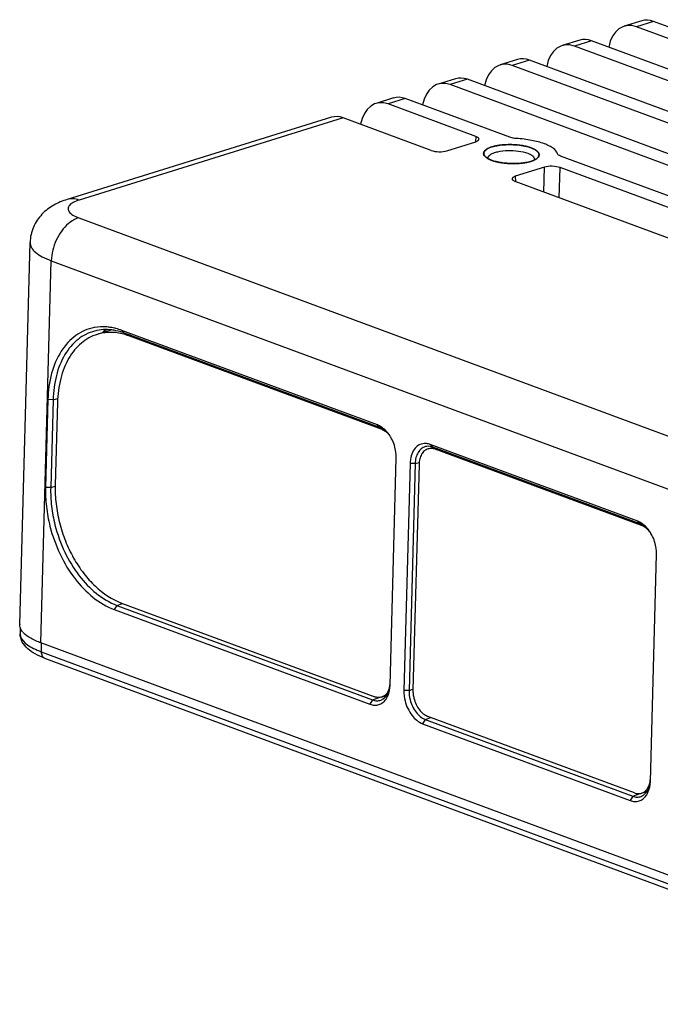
# Model space of a CAD drawing. Header units: millimetres. Extents: x 981 to 1872, y 361 to 991.
# Tile 40 of 62: x 1589 to 1624, y 789 to 842. Entities that reach past the tile are written whole.
import ezdxf

# ---------------------------------------------------------------- set-up
doc = ezdxf.new("R2010")
doc.units = ezdxf.units.MM
doc.header["$LTSCALE"] = 46.2
doc.layers.get('0').update_dxf_attribs({"linetype": 'CONTINUOUS'})

msp = doc.modelspace()

# ---------------------------------------------------------------- linework, layer by layer
at = {"linetype": 'Continuous'}
for p, q in [((1622.572, 842.197), (1621.629, 841.904)), ((1623.209, 842.165), (1622.283, 841.876)), ((1676.48, 822.433), (1623.209, 842.165)), ((1675.554, 822.145), (1622.283, 841.876)), ((1619.222, 841.155), (1618.279, 840.862)), ((1619.859, 841.123), (1618.933, 840.835)), ((1673.13, 821.391), (1619.859, 841.123)), ((1672.204, 821.103), (1618.933, 840.835)), ((1615.872, 840.113), (1614.929, 839.82)), ((1616.509, 840.081), (1615.583, 839.793)), ((1669.78, 820.349), (1616.509, 840.081)), ((1668.854, 820.061), (1615.583, 839.793)), ((1612.522, 839.071), (1611.579, 838.778)), ((1613.159, 839.039), (1612.232, 838.751)), ((1666.43, 819.308), (1613.159, 839.039)), ((1665.504, 819.019), (1612.232, 838.751)), ((1609.172, 838.03), (1608.229, 837.736)), ((1609.809, 837.997), (1608.882, 837.709)), ((1615.443, 835.91), (1609.809, 837.997)), ((1613.622, 835.953), (1608.882, 837.709)), ((1605.822, 836.988), (1591.559, 832.552)), ((1606.459, 836.955), (1592.204, 832.522)), ((1611.199, 835.2), (1606.459, 836.955)), ((1613.622, 835.953), (1613.592, 835.667)), ((1612.046, 835.177), (1613.615, 835.665)), ((1654.696, 821.371), (1618.194, 834.891)), ((1617.314, 834.295), (1615.745, 833.807)), ((1617.278, 832.948), (1617.314, 834.295)), ((1618.117, 832.637), (1618.161, 834.272)), ((1652.875, 821.414), (1618.161, 834.272)), ((1615.745, 833.807), (1615.76, 833.519)), ((1650.451, 820.661), (1615.738, 833.518)), ((1592.18, 831.559), (1642.647, 812.866)), ((1588.996, 809.6), (1589.556, 830.231)), ((1590.144, 808.604), (1590.703, 829.236)), ((1590.703, 829.236), (1641.171, 810.543)), ((1593.96, 825.51), (1593.176, 825.266)), ((1594.645, 825.338), (1594.512, 825.482)), ((1608.307, 820.375), (1594.512, 825.482)), ((1608.44, 820.23), (1594.645, 825.338)), ((1594.976, 825.215), (1594.885, 825.187)), ((1608.551, 820.127), (1594.885, 825.187)), ((1590.518, 821.742), (1590.389, 817)), ((1590.797, 821.733), (1590.518, 821.742)), ((1590.797, 821.733), (1590.668, 816.991)), ((1590.797, 821.733), (1591.051, 821.799)), ((1591.035, 821.581), (1590.914, 817.115)), ((1608.44, 820.23), (1608.307, 820.375)), ((1608.551, 820.127), (1608.594, 820.141)), ((1611.286, 819.177), (1611.152, 819.322)), ((1622.353, 815.175), (1611.152, 819.322)), ((1611.036, 819.082), (1611.312, 819.167)), ((1622.487, 815.03), (1611.286, 819.177)), ((1611.423, 819.064), (1611.514, 819.092)), ((1622.562, 814.94), (1611.423, 819.064)), ((1608.987, 806.317), (1609.32, 818.576)), ((1609.32, 818.576), (1609.32, 818.662)), ((1610.063, 818.301), (1609.73, 806.042)), ((1610.342, 818.293), (1610.009, 806.034)), ((1610.342, 818.293), (1610.063, 818.301)), ((1610.552, 818.247), (1610.222, 806.073)), ((1610.342, 818.293), (1610.561, 818.35)), ((1590.668, 816.991), (1590.389, 817)), ((1590.668, 816.991), (1590.914, 817.071)), ((1622.487, 815.03), (1622.353, 815.175)), ((1622.614, 814.956), (1622.562, 814.94)), ((1623.366, 813.376), (1623.366, 813.462)), ((1623.034, 801.117), (1623.366, 813.376)), ((1594.247, 810.635), (1594.103, 810.404)), ((1594.103, 810.404), (1607.898, 805.297)), ((1594.247, 810.635), (1594.553, 810.735)), ((1594.247, 810.635), (1608.042, 805.528)), ((1594.494, 810.757), (1608.159, 805.698)), ((1589.02, 809.441), (1589.02, 809.104)), ((1640.611, 789.912), (1590.144, 808.604)), ((1590.161, 808.61), (1590.157, 808.13)), ((1590.157, 808.13), (1640.624, 789.438)), ((1590.34, 807.785), (1640.807, 789.092)), ((1610.009, 806.034), (1609.73, 806.042)), ((1610.009, 806.034), (1610.213, 806.1)), ((1608.042, 805.528), (1607.898, 805.297)), ((1608.042, 805.528), (1608.406, 805.661)), ((1608.531, 805.681), (1608.793, 805.762)), ((1610.887, 804.475), (1610.743, 804.244)), ((1610.887, 804.475), (1611.192, 804.575)), ((1610.887, 804.475), (1622.089, 800.327)), ((1622.172, 800.51), (1611.033, 804.634)), ((1610.743, 804.244), (1621.945, 800.096)), ((1622.089, 800.327), (1621.945, 800.096)), ((1622.089, 800.327), (1622.477, 800.469)), ((1622.559, 800.492), (1622.851, 800.583))]:
    msp.add_line(p, q, dxfattribs=at)
for centre, radius, start, end in [((1616.202, 835.909), 1.352, 290.5608, 292.9062), ((1593.634, 823.166), 2.356, 101.7505, 104.5704), ((1593.647, 822.868), 2.656, 83.3793, 86.3616), ((1593.452, 822.748), 2.93, 79.6785, 80.4301), ((1593.635, 822.765), 2.76, 80.3809, 83.3778), ((1593.438, 822.672), 3.007, 76.8653, 79.6693), ((1593.417, 822.583), 3.099, 75.661, 76.8729), ((1593.368, 822.401), 3.286, 69.6367, 75.6117), ((1593.769, 822.176), 3.211, 69.6678, 74.5661), ((1607.384, 818.764), 1.895, 32.5024, 36.1776), ((1607.322, 818.723), 1.969, 31.9238, 32.5225), ((1607.291, 818.704), 2.005, 30.3462, 31.9209), ((1607.323, 818.626), 1.998, 1.0301, 3.2796), ((1621.43, 813.563), 1.895, 32.5026, 36.1796), ((1621.368, 813.523), 1.969, 31.9237, 32.5227), ((1621.337, 813.504), 2.005, 30.3464, 31.9208), ((1621.369, 813.426), 1.998, 1.0299, 3.2794), ((1589.461, 809.587), 0.465, 178.4468, 180.4618), ((1589.966, 809.883), 1.059, 220.2346, 224.3115)]:
    msp.add_arc(centre, radius, start, end, dxfattribs=at)
for centre, major_axis, ratio, start_param, end_param in [((1623.233, 840.308), (-0.708, 1.873), 0.646258, -0.512252, -0.038673), ((1622.157, 839.973), (-0.469, 1.947), 0.681741, -0.429177, 0.987503), ((1619.883, 839.266), (-0.708, 1.873), 0.646258, -0.512252, -0.038673), ((1618.807, 838.931), (-0.469, 1.947), 0.681741, -0.429177, 0.987503), ((1615.457, 837.89), (-0.469, 1.947), 0.681741, -0.429177, 0.987503), ((1616.533, 838.224), (-0.708, 1.873), 0.646258, -0.512252, -0.038673), ((1612.107, 836.848), (-0.469, 1.947), 0.681741, -0.429177, 0.987503), ((1613.183, 837.182), (-0.708, 1.873), 0.646258, -0.512252, -0.038673), ((1608.757, 835.806), (-0.469, 1.947), 0.681741, -0.429177, 0.987503), ((1609.833, 836.14), (-0.708, 1.873), 0.646258, -0.512252, -0.038673), ((1606.483, 835.099), (-0.708, 1.873), 0.646258, -0.512252, -0.038673), ((1613.193, 835.821), (0.601, -0.016), 0.339503, 5.500022, 7.068079), ((1611.626, 835.333), (0.6, -0.016), 0.341368, -2.353954, -0.785897), ((1617.734, 834.138), (0.6, -0.016), 0.341368, 0.787639, 2.355696), ((1616.167, 833.651), (0.601, -0.016), 0.339503, 2.358429, 3.926486), ((1595.759, 820.678), (-1.577, 5.063), 0.665077, 0.147741, 0.229656)]:
    msp.add_ellipse(centre, major_axis=major_axis, ratio=ratio, start_param=start_param, end_param=end_param, dxfattribs=at)
for points, knots in [([(1615.806, 835.842), (1615.772, 835.844), (1615.65, 835.855), (1615.527, 835.879), (1615.443, 835.91)], [0, 0, 0, 0, 0.2734, 1, 1, 1, 1]), ([(1618.024, 835.02), (1617.993, 835.136), (1617.837, 835.296), (1617.579, 835.449), (1617.189, 835.615), (1616.592, 835.765), (1616.08, 835.825), (1615.806, 835.842)], [0, 0, 0, 0, 0.147495, 0.249453, 0.370807, 0.663307, 1, 1, 1, 1]), ([(1614.041, 835.078), (1614.054, 835.133), (1614.146, 835.247), (1614.363, 835.358), (1614.666, 835.447), (1615.035, 835.502), (1615.444, 835.521), (1615.86, 835.5), (1616.25, 835.441), (1616.494, 835.375), (1616.605, 835.334)], [0, 0, 0, 0, 0.062144, 0.151048, 0.268671, 0.409284, 0.563655, 0.720885, 0.869752, 1, 1, 1, 1]), ([(1616.605, 835.334), (1616.588, 835.34), (1616.554, 835.35), (1616.503, 835.366), (1616.46, 835.379), (1616.43, 835.388), (1616.413, 835.393), (1616.401, 835.397), (1616.39, 835.4), (1616.381, 835.403), (1616.376, 835.404), (1616.372, 835.406), (1616.367, 835.407), (1616.358, 835.409), (1616.341, 835.412), (1616.317, 835.417), (1616.278, 835.425), (1616.239, 835.433), (1616.2, 835.441), (1616.171, 835.447), (1616.146, 835.452), (1616.127, 835.456), (1616.116, 835.458), (1616.109, 835.46), (1616.104, 835.461), (1616.097, 835.462), (1616.089, 835.463), (1616.073, 835.465), (1616.038, 835.469), (1615.984, 835.476), (1615.93, 835.482), (1615.887, 835.488), (1615.86, 835.491), (1615.838, 835.494), (1615.822, 835.496), (1615.809, 835.498), (1615.798, 835.498), (1615.781, 835.499), (1615.756, 835.5), (1615.712, 835.503), (1615.657, 835.505), (1615.602, 835.508), (1615.558, 835.511), (1615.533, 835.512), (1615.517, 835.513), (1615.506, 835.513), (1615.492, 835.513), (1615.475, 835.513), (1615.453, 835.512), (1615.425, 835.512), (1615.38, 835.511), (1615.336, 835.51), (1615.291, 835.509), (1615.258, 835.509), (1615.232, 835.508), (1615.216, 835.508), (1615.207, 835.508), (1615.199, 835.508), (1615.189, 835.507), (1615.175, 835.506), (1615.155, 835.504), (1615.128, 835.501), (1615.097, 835.498), (1615.055, 835.494), (1615.013, 835.491), (1614.971, 835.487), (1614.945, 835.484), (1614.927, 835.483), (1614.918, 835.482), (1614.913, 835.481), (1614.908, 835.481), (1614.902, 835.479), (1614.892, 835.478), (1614.875, 835.475), (1614.851, 835.471), (1614.812, 835.464), (1614.773, 835.457), (1614.735, 835.45), (1614.71, 835.446), (1614.691, 835.442), (1614.676, 835.44), (1614.664, 835.438), (1614.656, 835.436), (1614.651, 835.435), (1614.647, 835.435), (1614.644, 835.434), (1614.64, 835.433), (1614.633, 835.431), (1614.623, 835.428), (1614.61, 835.424), (1614.594, 835.42), (1614.574, 835.414), (1614.541, 835.404), (1614.508, 835.395), (1614.479, 835.387), (1614.463, 835.382), (1614.451, 835.379), (1614.44, 835.376), (1614.432, 835.374), (1614.427, 835.372), (1614.423, 835.371), (1614.42, 835.37), (1614.414, 835.367), (1614.405, 835.363), (1614.395, 835.359), (1614.382, 835.353), (1614.359, 835.343), (1614.332, 835.331), (1614.306, 835.319), (1614.289, 835.312), (1614.276, 835.306), (1614.266, 835.302), (1614.258, 835.298), (1614.251, 835.295), (1614.247, 835.293), (1614.244, 835.292), (1614.24, 835.29), (1614.238, 835.288), (1614.234, 835.286), (1614.23, 835.283), (1614.224, 835.278), (1614.215, 835.272), (1614.203, 835.263), (1614.185, 835.25), (1614.167, 835.237), (1614.151, 835.225), (1614.141, 835.219), (1614.135, 835.214), (1614.128, 835.209), (1614.122, 835.205), (1614.118, 835.202), (1614.116, 835.2), (1614.115, 835.199), (1614.114, 835.198), (1614.113, 835.197), (1614.112, 835.195), (1614.11, 835.192), (1614.107, 835.188), (1614.102, 835.18), (1614.096, 835.171), (1614.088, 835.16), (1614.081, 835.149), (1614.073, 835.138), (1614.066, 835.127), (1614.06, 835.118), (1614.055, 835.111), (1614.053, 835.108), (1614.051, 835.105), (1614.049, 835.103), (1614.048, 835.101), (1614.047, 835.1), (1614.047, 835.099), (1614.047, 835.098), (1614.047, 835.096), (1614.046, 835.093), (1614.046, 835.088), (1614.046, 835.083), (1614.046, 835.077), (1614.045, 835.069), (1614.044, 835.056), (1614.044, 835.041), (1614.043, 835.026), (1614.042, 835.017), (1614.042, 835.009), (1614.042, 835.005), (1614.041, 835.001), (1614.041, 834.998), (1614.041, 834.996), (1614.042, 834.994), (1614.043, 834.992), (1614.044, 834.989), (1614.046, 834.986), (1614.049, 834.981), (1614.052, 834.975), (1614.056, 834.968), (1614.061, 834.958), (1614.068, 834.947), (1614.074, 834.935), (1614.08, 834.924), (1614.085, 834.914), (1614.089, 834.907), (1614.093, 834.901), (1614.095, 834.897), (1614.096, 834.894), (1614.097, 834.892), (1614.098, 834.891), (1614.099, 834.89), (1614.1, 834.889), (1614.103, 834.887), (1614.107, 834.883), (1614.112, 834.879), (1614.119, 834.873), (1614.127, 834.866), (1614.138, 834.857), (1614.151, 834.846), (1614.168, 834.832), (1614.189, 834.814), (1614.206, 834.799), (1614.214, 834.792)], [0, 0, 0, 0, 0.015625, 0.03125, 0.046875, 0.054688, 0.058594, 0.0625, 0.066406, 0.068359, 0.070312, 0.071289, 0.072266, 0.074219, 0.078125, 0.085938, 0.09375, 0.109375, 0.117188, 0.125, 0.132812, 0.136719, 0.140625, 0.141602, 0.142578, 0.144531, 0.146484, 0.148438, 0.15625, 0.171875, 0.1875, 0.195312, 0.203125, 0.207031, 0.210938, 0.214844, 0.216797, 0.21875, 0.226562, 0.234375, 0.25, 0.265625, 0.273438, 0.28125, 0.283203, 0.285156, 0.289062, 0.292969, 0.296875, 0.304688, 0.3125, 0.328125, 0.335938, 0.34375, 0.351562, 0.353516, 0.355469, 0.357422, 0.359375, 0.363281, 0.367188, 0.375, 0.382812, 0.390625, 0.40625, 0.414062, 0.421875, 0.425781, 0.427734, 0.428711, 0.429688, 0.431641, 0.433594, 0.4375, 0.445312, 0.453125, 0.46875, 0.476562, 0.484375, 0.488281, 0.492188, 0.496094, 0.498047, 0.499023, 0.5, 0.500977, 0.501953, 0.503906, 0.507812, 0.511719, 0.515625, 0.523438, 0.53125, 0.546875, 0.554688, 0.558594, 0.5625, 0.566406, 0.568359, 0.570312, 0.571289, 0.572266, 0.574219, 0.578125, 0.582031, 0.585938, 0.59375, 0.609375, 0.617188, 0.625, 0.628906, 0.632812, 0.636719, 0.638672, 0.640625, 0.641602, 0.642578, 0.644531, 0.646484, 0.648438, 0.652344, 0.65625, 0.664062, 0.671875, 0.6875, 0.695312, 0.699219, 0.703125, 0.707031, 0.710938, 0.712891, 0.713867, 0.714355, 0.714844, 0.71582, 0.716797, 0.71875, 0.722656, 0.726562, 0.734375, 0.742188, 0.75, 0.757812, 0.765625, 0.773438, 0.777344, 0.779297, 0.78125, 0.783203, 0.78418, 0.785156, 0.785645, 0.786133, 0.787109, 0.789062, 0.792969, 0.796875, 0.800781, 0.804688, 0.8125, 0.828125, 0.835938, 0.84375, 0.847656, 0.851562, 0.853516, 0.855469, 0.857422, 0.858398, 0.859375, 0.861328, 0.863281, 0.867188, 0.871094, 0.875, 0.882812, 0.890625, 0.898438, 0.90625, 0.914062, 0.917969, 0.921875, 0.925781, 0.926758, 0.927734, 0.928711, 0.929199, 0.929688, 0.931641, 0.933594, 0.9375, 0.941406, 0.945312, 0.953125, 0.960938, 0.96875, 0.984375, 1, 1, 1, 1]), ([(1616.927, 834.778), (1616.937, 834.79), (1616.953, 834.807), (1616.97, 834.827), (1616.98, 834.839), (1616.988, 834.847), (1616.994, 834.855), (1616.999, 834.86), (1617.003, 834.864), (1617.005, 834.867), (1617.007, 834.869), (1617.008, 834.87), (1617.008, 834.871), (1617.009, 834.872), (1617.009, 834.875), (1617.01, 834.878), (1617.012, 834.883), (1617.013, 834.887), (1617.014, 834.893), (1617.017, 834.904), (1617.022, 834.919), (1617.026, 834.934), (1617.029, 834.945), (1617.03, 834.951), (1617.032, 834.955), (1617.033, 834.96), (1617.034, 834.963), (1617.034, 834.965), (1617.035, 834.967), (1617.035, 834.968), (1617.034, 834.969), (1617.034, 834.971), (1617.033, 834.974), (1617.032, 834.978), (1617.03, 834.984), (1617.028, 834.992), (1617.025, 835.001), (1617.023, 835.01), (1617.02, 835.019), (1617.017, 835.029), (1617.015, 835.038), (1617.012, 835.045), (1617.011, 835.052), (1617.009, 835.056), (1617.008, 835.06), (1617.007, 835.063), (1617.007, 835.064), (1617.007, 835.065), (1617.006, 835.067), (1617.004, 835.068), (1617.002, 835.071), (1616.999, 835.075), (1616.995, 835.079), (1616.989, 835.085), (1616.983, 835.093), (1616.975, 835.102), (1616.967, 835.111), (1616.959, 835.12), (1616.951, 835.129), (1616.943, 835.139), (1616.937, 835.146), (1616.931, 835.152), (1616.928, 835.156), (1616.926, 835.159), (1616.924, 835.161), (1616.923, 835.163), (1616.921, 835.164), (1616.92, 835.165), (1616.916, 835.167), (1616.912, 835.17), (1616.905, 835.174), (1616.899, 835.178), (1616.891, 835.184), (1616.876, 835.194), (1616.855, 835.208), (1616.834, 835.222), (1616.817, 835.233), (1616.807, 835.24), (1616.798, 835.246), (1616.794, 835.249), (1616.79, 835.251), (1616.789, 835.252), (1616.787, 835.253), (1616.784, 835.254), (1616.781, 835.256), (1616.775, 835.258), (1616.768, 835.262), (1616.756, 835.267), (1616.742, 835.273), (1616.725, 835.281), (1616.702, 835.291), (1616.662, 835.309), (1616.628, 835.324), (1616.605, 835.334)], [0, 0, 0, 0, 0.0625, 0.09375, 0.109375, 0.125, 0.140625, 0.148438, 0.15625, 0.160156, 0.164062, 0.166016, 0.167969, 0.169922, 0.171875, 0.179688, 0.1875, 0.195312, 0.203125, 0.21875, 0.25, 0.28125, 0.296875, 0.304688, 0.3125, 0.320312, 0.328125, 0.330078, 0.332031, 0.333984, 0.335938, 0.339844, 0.34375, 0.351562, 0.359375, 0.375, 0.390625, 0.40625, 0.421875, 0.4375, 0.453125, 0.46875, 0.476562, 0.484375, 0.492188, 0.496094, 0.498047, 0.5, 0.501953, 0.503906, 0.507812, 0.515625, 0.523438, 0.53125, 0.546875, 0.5625, 0.578125, 0.59375, 0.609375, 0.625, 0.640625, 0.648438, 0.65625, 0.660156, 0.664062, 0.666016, 0.667969, 0.669922, 0.671875, 0.679688, 0.6875, 0.695312, 0.703125, 0.71875, 0.75, 0.78125, 0.796875, 0.8125, 0.820312, 0.828125, 0.830078, 0.832031, 0.833984, 0.835938, 0.839844, 0.84375, 0.851562, 0.859375, 0.875, 0.890625, 0.90625, 0.9375, 1, 1, 1, 1]), ([(1616.605, 835.334), (1616.673, 835.309), (1616.793, 835.256), (1616.939, 835.158), (1617.029, 835.047), (1617.039, 834.961), (1617.03, 834.925)], [0, 0, 0, 0, 0.344415, 0.618504, 0.827042, 1, 1, 1, 1]), ([(1614.133, 834.855), (1614.099, 834.886), (1614.042, 834.952), (1614.032, 835.042), (1614.041, 835.078)], [0, 0, 0, 0, 0.549357, 1, 1, 1, 1]), ([(1614.213, 834.792), (1614.206, 834.797), (1614.178, 834.817), (1614.151, 834.838), (1614.133, 834.855)], [0, 0, 0, 0, 0.265403, 1, 1, 1, 1]), ([(1614.466, 834.669), (1614.442, 834.678), (1614.355, 834.713), (1614.27, 834.755), (1614.213, 834.792)], [0, 0, 0, 0, 0.275431, 1, 1, 1, 1]), ([(1614.214, 834.792), (1614.218, 834.789), (1614.227, 834.784), (1614.237, 834.778), (1614.245, 834.773), (1614.249, 834.77), (1614.254, 834.768), (1614.26, 834.764), (1614.27, 834.759), (1614.279, 834.753), (1614.289, 834.748), (1614.299, 834.743), (1614.309, 834.738), (1614.317, 834.733), (1614.322, 834.731), (1614.326, 834.729), (1614.33, 834.727), (1614.335, 834.724), (1614.345, 834.72), (1614.356, 834.715), (1614.368, 834.709), (1614.376, 834.706), (1614.384, 834.702), (1614.392, 834.699), (1614.401, 834.695), (1614.408, 834.692), (1614.412, 834.69), (1614.415, 834.689), (1614.419, 834.688), (1614.423, 834.686), (1614.432, 834.683), (1614.447, 834.677), (1614.46, 834.672), (1614.466, 834.669)], [0, 0, 0, 0, 0.0625, 0.125, 0.15625, 0.171875, 0.1875, 0.21875, 0.25, 0.3125, 0.34375, 0.375, 0.4375, 0.46875, 0.484375, 0.5, 0.515625, 0.53125, 0.5625, 0.625, 0.65625, 0.6875, 0.71875, 0.75, 0.78125, 0.8125, 0.828125, 0.835938, 0.84375, 0.859375, 0.875, 0.9375, 1, 1, 1, 1]), ([(1614.297, 834.866), (1614.302, 834.878), (1614.334, 834.928), (1614.381, 834.965), (1614.42, 834.99)], [0, 0, 0, 0, 0.215291, 1, 1, 1, 1]), ([(1614.42, 834.99), (1614.472, 835.022), (1614.598, 835.079), (1614.905, 835.162), (1615.357, 835.207), (1615.902, 835.179), (1616.261, 835.103), (1616.42, 835.044)], [0, 0, 0, 0, 0.089557, 0.20015, 0.466449, 0.751176, 1, 1, 1, 1]), ([(1616.42, 835.044), (1616.473, 835.024), (1616.567, 834.983), (1616.705, 834.898), (1616.78, 834.796), (1616.779, 834.733)], [0, 0, 0, 0, 0.340527, 0.618285, 1, 1, 1, 1]), ([(1616.928, 834.779), (1616.915, 834.768), (1616.853, 834.722), (1616.784, 834.687), (1616.728, 834.664)], [0, 0, 0, 0, 0.221143, 1, 1, 1, 1]), ([(1616.729, 834.664), (1616.738, 834.668), (1616.75, 834.673), (1616.763, 834.679), (1616.773, 834.684), (1616.784, 834.689), (1616.796, 834.695), (1616.806, 834.7), (1616.814, 834.705), (1616.823, 834.709), (1616.832, 834.714), (1616.838, 834.718), (1616.844, 834.721), (1616.853, 834.726), (1616.861, 834.731), (1616.869, 834.736), (1616.876, 834.741), (1616.885, 834.747), (1616.895, 834.754), (1616.902, 834.759), (1616.909, 834.764), (1616.917, 834.771), (1616.924, 834.776), (1616.927, 834.778)], [0, 0, 0, 0, 0.125, 0.15625, 0.1875, 0.25, 0.3125, 0.34375, 0.375, 0.4375, 0.46875, 0.5, 0.53125, 0.5625, 0.625, 0.65625, 0.6875, 0.75, 0.8125, 0.84375, 0.875, 0.9375, 1, 1, 1, 1]), ([(1617.03, 834.925), (1617.027, 834.912), (1617.007, 834.855), (1616.964, 834.809), (1616.928, 834.779)], [0, 0, 0, 0, 0.221711, 1, 1, 1, 1]), ([(1618.194, 834.891), (1618.153, 834.907), (1618.087, 834.936), (1618.032, 834.992), (1618.024, 835.02)], [0, 0, 0, 0, 0.601666, 1, 1, 1, 1]), ([(1614.466, 834.669), (1614.472, 834.667), (1614.485, 834.663), (1614.5, 834.657), (1614.51, 834.654), (1614.517, 834.651), (1614.524, 834.649), (1614.532, 834.646), (1614.546, 834.642), (1614.56, 834.637), (1614.573, 834.633), (1614.588, 834.629), (1614.602, 834.625), (1614.616, 834.62), (1614.627, 834.617), (1614.637, 834.614), (1614.651, 834.611), (1614.663, 834.607), (1614.674, 834.605), (1614.679, 834.603), (1614.684, 834.602), (1614.692, 834.6), (1614.701, 834.597), (1614.717, 834.594), (1614.732, 834.59), (1614.747, 834.586), (1614.771, 834.581), (1614.791, 834.576), (1614.807, 834.573)], [0, 0, 0, 0, 0.0625, 0.125, 0.15625, 0.171875, 0.1875, 0.21875, 0.25, 0.3125, 0.34375, 0.375, 0.4375, 0.46875, 0.5, 0.53125, 0.5625, 0.625, 0.640625, 0.65625, 0.671875, 0.6875, 0.71875, 0.75, 0.8125, 0.84375, 0.875, 1, 1, 1, 1]), ([(1616.677, 834.643), (1616.52, 834.584), (1616.157, 834.508), (1615.586, 834.477), (1615.006, 834.523), (1614.632, 834.608), (1614.466, 834.669)], [0, 0, 0, 0, 0.223944, 0.491564, 0.763656, 1, 1, 1, 1]), ([(1614.807, 834.573), (1614.814, 834.571), (1614.829, 834.568), (1614.846, 834.565), (1614.858, 834.563), (1614.863, 834.561), (1614.869, 834.56), (1614.877, 834.559), (1614.888, 834.557), (1614.9, 834.555), (1614.913, 834.552), (1614.923, 834.55), (1614.931, 834.549), (1614.939, 834.547), (1614.949, 834.546), (1614.961, 834.544), (1614.973, 834.542), (1614.982, 834.54), (1614.99, 834.539), (1614.996, 834.538), (1615.003, 834.537), (1615.011, 834.536), (1615.026, 834.534), (1615.048, 834.531), (1615.074, 834.527), (1615.1, 834.524), (1615.127, 834.52), (1615.162, 834.516), (1615.189, 834.513), (1615.206, 834.511)], [0, 0, 0, 0, 0.0625, 0.125, 0.140625, 0.15625, 0.171875, 0.1875, 0.21875, 0.25, 0.28125, 0.3125, 0.328125, 0.34375, 0.375, 0.40625, 0.4375, 0.46875, 0.484375, 0.5, 0.515625, 0.53125, 0.5625, 0.625, 0.6875, 0.75, 0.8125, 0.875, 1, 1, 1, 1]), ([(1615.206, 834.511), (1615.215, 834.511), (1615.231, 834.509), (1615.252, 834.507), (1615.267, 834.506), (1615.275, 834.505), (1615.284, 834.504), (1615.296, 834.503), (1615.309, 834.502), (1615.323, 834.501), (1615.334, 834.501), (1615.343, 834.5), (1615.352, 834.499), (1615.362, 834.499), (1615.375, 834.498), (1615.388, 834.497), (1615.398, 834.497), (1615.407, 834.496), (1615.413, 834.496), (1615.42, 834.495), (1615.429, 834.495), (1615.445, 834.494), (1615.468, 834.493), (1615.495, 834.492), (1615.523, 834.492), (1615.55, 834.491), (1615.587, 834.49), (1615.614, 834.49), (1615.632, 834.49)], [0, 0, 0, 0, 0.0625, 0.125, 0.15625, 0.171875, 0.1875, 0.21875, 0.25, 0.28125, 0.3125, 0.328125, 0.34375, 0.375, 0.40625, 0.4375, 0.46875, 0.484375, 0.5, 0.515625, 0.53125, 0.5625, 0.625, 0.6875, 0.75, 0.8125, 0.875, 1, 1, 1, 1]), ([(1615.632, 834.49), (1615.641, 834.49), (1615.658, 834.49), (1615.679, 834.49), (1615.694, 834.49), (1615.702, 834.49), (1615.711, 834.49), (1615.723, 834.491), (1615.736, 834.491), (1615.75, 834.491), (1615.761, 834.491), (1615.77, 834.492), (1615.779, 834.492), (1615.789, 834.492), (1615.802, 834.493), (1615.814, 834.493), (1615.825, 834.494), (1615.833, 834.494), (1615.839, 834.494), (1615.846, 834.495), (1615.855, 834.495), (1615.871, 834.496), (1615.893, 834.497), (1615.92, 834.499), (1615.946, 834.501), (1615.968, 834.502), (1615.986, 834.504), (1616.003, 834.505), (1616.024, 834.507), (1616.041, 834.509), (1616.05, 834.51)], [0, 0, 0, 0, 0.0625, 0.125, 0.15625, 0.171875, 0.1875, 0.21875, 0.25, 0.28125, 0.3125, 0.328125, 0.34375, 0.375, 0.40625, 0.4375, 0.46875, 0.484375, 0.5, 0.515625, 0.53125, 0.5625, 0.625, 0.6875, 0.75, 0.8125, 0.84375, 0.875, 0.9375, 1, 1, 1, 1]), ([(1616.05, 834.51), (1616.057, 834.51), (1616.073, 834.512), (1616.093, 834.514), (1616.107, 834.516), (1616.115, 834.517), (1616.123, 834.518), (1616.134, 834.519), (1616.146, 834.521), (1616.159, 834.522), (1616.169, 834.524), (1616.178, 834.525), (1616.184, 834.526), (1616.189, 834.527), (1616.201, 834.528), (1616.214, 834.53), (1616.229, 834.532), (1616.24, 834.534), (1616.253, 834.536), (1616.268, 834.539), (1616.284, 834.541), (1616.3, 834.544), (1616.316, 834.547), (1616.335, 834.551), (1616.353, 834.554), (1616.364, 834.556), (1616.372, 834.558), (1616.385, 834.561), (1616.403, 834.564), (1616.417, 834.568), (1616.425, 834.569)], [0, 0, 0, 0, 0.0625, 0.125, 0.15625, 0.171875, 0.1875, 0.21875, 0.25, 0.28125, 0.3125, 0.328125, 0.34375, 0.359375, 0.375, 0.4375, 0.46875, 0.5, 0.53125, 0.5625, 0.625, 0.65625, 0.6875, 0.75, 0.8125, 0.828125, 0.84375, 0.875, 0.9375, 1, 1, 1, 1]), ([(1616.425, 834.569), (1616.431, 834.571), (1616.445, 834.574), (1616.462, 834.578), (1616.475, 834.581), (1616.485, 834.584), (1616.496, 834.587), (1616.506, 834.589), (1616.517, 834.592), (1616.526, 834.595), (1616.533, 834.596), (1616.539, 834.598), (1616.55, 834.601), (1616.562, 834.605), (1616.575, 834.609), (1616.584, 834.611), (1616.594, 834.615), (1616.606, 834.619), (1616.619, 834.623), (1616.632, 834.627), (1616.644, 834.631), (1616.659, 834.637), (1616.673, 834.642), (1616.682, 834.645), (1616.688, 834.647), (1616.698, 834.651), (1616.712, 834.657), (1616.723, 834.662), (1616.729, 834.664)], [0, 0, 0, 0, 0.0625, 0.125, 0.15625, 0.1875, 0.21875, 0.25, 0.28125, 0.3125, 0.328125, 0.34375, 0.375, 0.4375, 0.46875, 0.5, 0.53125, 0.5625, 0.625, 0.65625, 0.6875, 0.75, 0.8125, 0.828125, 0.84375, 0.875, 0.9375, 1, 1, 1, 1]), ([(1592.204, 832.522), (1592.098, 832.561), (1591.882, 832.609), (1591.66, 832.583), (1591.559, 832.552)], [0, 0, 0, 0, 0.515467, 1, 1, 1, 1]), ([(1591.559, 832.552), (1591.308, 832.474), (1590.813, 832.271), (1590.159, 831.777), (1589.688, 831.075), (1589.564, 830.513), (1589.556, 830.231)], [0, 0, 0, 0, 0.240864, 0.486473, 0.741055, 1, 1, 1, 1]), ([(1591.678, 832.229), (1591.638, 832.181), (1591.577, 832.055), (1591.65, 831.889), (1591.756, 831.784), (1591.921, 831.666), (1592.071, 831.599), (1592.18, 831.559)], [0, 0, 0, 0, 0.191239, 0.383167, 0.504171, 0.647023, 1, 1, 1, 1]), ([(1592.204, 832.522), (1592.093, 832.487), (1591.904, 832.415), (1591.733, 832.296), (1591.678, 832.229)], [0, 0, 0, 0, 0.573813, 1, 1, 1, 1]), ([(1592.18, 831.559), (1591.979, 831.496), (1591.635, 831.287), (1591.241, 830.852), (1590.859, 830.197), (1590.714, 829.619), (1590.703, 829.236)], [0, 0, 0, 0, 0.218184, 0.40417, 0.602845, 1, 1, 1, 1]), ([(1589.556, 830.231), (1589.554, 830.139), (1589.616, 829.93), (1589.862, 829.667), (1590.234, 829.428), (1590.535, 829.298), (1590.703, 829.236)], [0, 0, 0, 0, 0.173265, 0.387666, 0.662426, 1, 1, 1, 1]), ([(1593.939, 825.637), (1593.862, 825.65), (1593.556, 825.689), (1593.244, 825.675), (1593.019, 825.634)], [0, 0, 0, 0, 0.255756, 1, 1, 1, 1]), ([(1593.019, 825.634), (1592.842, 825.601), (1592.492, 825.495), (1591.838, 825.124), (1591.15, 824.356), (1590.651, 823.136), (1590.531, 822.22), (1590.518, 821.742)], [0, 0, 0, 0, 0.10823, 0.217639, 0.449804, 0.712112, 1, 1, 1, 1]), ([(1593.041, 825.447), (1592.718, 825.363), (1592.078, 825.034), (1591.362, 824.167), (1590.916, 823.026), (1590.809, 822.176), (1590.797, 821.733)], [0, 0, 0, 0, 0.216347, 0.450067, 0.713063, 1, 1, 1, 1]), ([(1593.176, 825.266), (1593.022, 825.218), (1592.719, 825.088), (1592.307, 824.801), (1591.943, 824.427), (1591.633, 823.975), (1591.382, 823.453), (1591.127, 822.66), (1591.047, 822.018), (1591.035, 821.581)], [0, 0, 0, 0, 0.106846, 0.216139, 0.329994, 0.449971, 0.576982, 0.711317, 1, 1, 1, 1]), ([(1593.816, 825.519), (1593.759, 825.522), (1593.538, 825.529), (1593.316, 825.507), (1593.154, 825.473)], [0, 0, 0, 0, 0.253553, 1, 1, 1, 1]), ([(1594.623, 825.271), (1594.383, 825.337), (1593.894, 825.41), (1593.403, 825.337), (1593.176, 825.266)], [0, 0, 0, 0, 0.51165, 1, 1, 1, 1]), ([(1594.645, 825.338), (1594.6, 825.354), (1594.421, 825.416), (1594.235, 825.462), (1594.096, 825.486)], [0, 0, 0, 0, 0.255228, 1, 1, 1, 1]), ([(1608.472, 820.296), (1608.458, 820.304), (1608.405, 820.334), (1608.349, 820.359), (1608.307, 820.375)], [0, 0, 0, 0, 0.256618, 1, 1, 1, 1]), ([(1608.965, 819.803), (1608.927, 819.854), (1608.783, 820.029), (1608.594, 820.173), (1608.44, 820.23)], [0, 0, 0, 0, 0.278736, 1, 1, 1, 1]), ([(1608.622, 820.192), (1608.61, 820.202), (1608.562, 820.239), (1608.511, 820.273), (1608.472, 820.296)], [0, 0, 0, 0, 0.257821, 1, 1, 1, 1]), ([(1608.551, 820.127), (1608.573, 820.119), (1608.662, 820.081), (1608.744, 820.026), (1608.802, 819.979)], [0, 0, 0, 0, 0.23817, 1, 1, 1, 1]), ([(1608.913, 819.882), (1608.892, 819.912), (1608.804, 820.024), (1608.704, 820.126), (1608.622, 820.192)], [0, 0, 0, 0, 0.260782, 1, 1, 1, 1]), ([(1608.802, 819.979), (1608.815, 819.969), (1608.867, 819.923), (1608.916, 819.873), (1608.95, 819.833)], [0, 0, 0, 0, 0.243416, 1, 1, 1, 1]), ([(1609.317, 818.74), (1609.312, 818.825), (1609.271, 819.165), (1609.151, 819.495), (1609.021, 819.717)], [0, 0, 0, 0, 0.247853, 1, 1, 1, 1]), ([(1610.825, 819.373), (1610.72, 819.366), (1610.505, 819.299), (1610.255, 819.051), (1610.102, 818.703), (1610.067, 818.439), (1610.063, 818.301)], [0, 0, 0, 0, 0.218533, 0.450212, 0.713261, 1, 1, 1, 1]), ([(1611.152, 819.322), (1611.125, 819.332), (1611.019, 819.365), (1610.907, 819.378), (1610.825, 819.373)], [0, 0, 0, 0, 0.260224, 1, 1, 1, 1]), ([(1610.891, 819.203), (1610.812, 819.182), (1610.654, 819.102), (1610.478, 818.887), (1610.37, 818.607), (1610.344, 818.4), (1610.342, 818.293)], [0, 0, 0, 0, 0.217459, 0.453023, 0.716459, 1, 1, 1, 1]), ([(1611.036, 819.082), (1610.966, 819.06), (1610.828, 818.982), (1610.675, 818.788), (1610.578, 818.535), (1610.554, 818.346), (1610.552, 818.247)], [0, 0, 0, 0, 0.215596, 0.449165, 0.710561, 1, 1, 1, 1]), ([(1611.423, 819.064), (1611.36, 819.087), (1611.23, 819.116), (1611.097, 819.101), (1611.036, 819.082)], [0, 0, 0, 0, 0.515541, 1, 1, 1, 1]), ([(1611.286, 819.177), (1611.267, 819.184), (1611.192, 819.208), (1611.113, 819.221), (1611.055, 819.222)], [0, 0, 0, 0, 0.258443, 1, 1, 1, 1]), ([(1590.389, 817), (1590.38, 816.655), (1590.414, 815.95), (1590.64, 814.727), (1591.125, 813.383), (1592.13, 811.709), (1593.265, 810.715), (1594.103, 810.404)], [0, 0, 0, 0, 0.12999, 0.264603, 0.467432, 0.663226, 1, 1, 1, 1]), ([(1590.668, 816.991), (1590.659, 816.658), (1590.691, 815.979), (1590.909, 814.8), (1591.375, 813.505), (1592.344, 811.892), (1593.439, 810.934), (1594.247, 810.635)], [0, 0, 0, 0, 0.129996, 0.264598, 0.467395, 0.663163, 1, 1, 1, 1]), ([(1590.914, 817.115), (1590.905, 816.782), (1590.937, 816.103), (1591.124, 815.095), (1591.442, 814.111), (1591.88, 813.188), (1592.423, 812.36), (1593.225, 811.461), (1593.97, 810.951), (1594.494, 810.757)], [0, 0, 0, 0, 0.129733, 0.263415, 0.398284, 0.531464, 0.660234, 0.7823, 1, 1, 1, 1]), ([(1622.518, 815.096), (1622.505, 815.104), (1622.452, 815.134), (1622.396, 815.159), (1622.353, 815.175)], [0, 0, 0, 0, 0.256618, 1, 1, 1, 1]), ([(1622.669, 814.991), (1622.656, 815.001), (1622.608, 815.039), (1622.557, 815.073), (1622.518, 815.096)], [0, 0, 0, 0, 0.257819, 1, 1, 1, 1]), ([(1623.011, 814.602), (1622.974, 814.654), (1622.83, 814.829), (1622.64, 814.973), (1622.487, 815.03)], [0, 0, 0, 0, 0.278734, 1, 1, 1, 1]), ([(1622.978, 814.633), (1622.948, 814.669), (1622.829, 814.794), (1622.681, 814.896), (1622.562, 814.94)], [0, 0, 0, 0, 0.270166, 1, 1, 1, 1]), ([(1622.96, 814.682), (1622.938, 814.712), (1622.851, 814.824), (1622.75, 814.925), (1622.669, 814.991)], [0, 0, 0, 0, 0.260782, 1, 1, 1, 1]), ([(1623.363, 813.54), (1623.359, 813.625), (1623.318, 813.964), (1623.198, 814.295), (1623.068, 814.517)], [0, 0, 0, 0, 0.247852, 1, 1, 1, 1]), ([(1589.158, 809.199), (1589.142, 809.219), (1589.083, 809.293), (1589.038, 809.379), (1589.018, 809.445)], [0, 0, 0, 0, 0.270991, 1, 1, 1, 1]), ([(1590.34, 807.785), (1590.166, 807.849), (1589.845, 807.99), (1589.422, 808.269), (1589.107, 808.635), (1589.02, 808.948), (1589.02, 809.104)], [0, 0, 0, 0, 0.281013, 0.530159, 0.764092, 1, 1, 1, 1]), ([(1589.02, 809.104), (1589.02, 809.063), (1589.028, 809.008), (1589.044, 808.956), (1589.048, 808.943)], [0, 0, 0, 0, 0.743193, 1, 1, 1, 1]), ([(1589.048, 808.943), (1589.11, 808.765), (1589.356, 808.527), (1589.756, 808.293), (1590.015, 808.183), (1590.157, 808.13)], [0, 0, 0, 0, 0.402449, 0.676657, 1, 1, 1, 1]), ([(1590.144, 808.604), (1589.953, 808.675), (1589.621, 808.82), (1589.32, 809.03), (1589.209, 809.144)], [0, 0, 0, 0, 0.560629, 1, 1, 1, 1]), ([(1590.157, 808.13), (1590.157, 808.055), (1590.177, 807.914), (1590.283, 807.806), (1590.34, 807.785)], [0, 0, 0, 0, 0.552376, 1, 1, 1, 1]), ([(1608.956, 806.198), (1608.94, 806.135), (1608.899, 806.017), (1608.803, 805.862), (1608.679, 805.745), (1608.581, 805.696), (1608.531, 805.681)], [0, 0, 0, 0, 0.279686, 0.53628, 0.773803, 1, 1, 1, 1]), ([(1608.617, 805.585), (1608.735, 805.666), (1608.926, 805.934), (1608.981, 806.246), (1608.986, 806.412)], [0, 0, 0, 0, 0.461436, 1, 1, 1, 1]), ([(1608.767, 805.567), (1608.802, 805.618), (1608.931, 805.848), (1608.981, 806.116), (1608.987, 806.317)], [0, 0, 0, 0, 0.233926, 1, 1, 1, 1]), ([(1609.73, 806.042), (1609.725, 805.851), (1609.785, 805.368), (1610.092, 804.698), (1610.516, 804.328), (1610.743, 804.244)], [0, 0, 0, 0, 0.265009, 0.664212, 1, 1, 1, 1]), ([(1610.009, 806.034), (1610.004, 805.868), (1610.055, 805.449), (1610.321, 804.868), (1610.689, 804.547), (1610.887, 804.475)], [0, 0, 0, 0, 0.26499, 0.663943, 1, 1, 1, 1]), ([(1610.222, 806.073), (1610.22, 805.998), (1610.228, 805.844), (1610.277, 805.578), (1610.382, 805.285), (1610.601, 804.92), (1610.849, 804.702), (1611.033, 804.634)], [0, 0, 0, 0, 0.130148, 0.26425, 0.466556, 0.66194, 1, 1, 1, 1]), ([(1607.898, 805.297), (1607.976, 805.268), (1608.139, 805.231), (1608.385, 805.261), (1608.605, 805.376), (1608.718, 805.498), (1608.767, 805.567)], [0, 0, 0, 0, 0.256855, 0.499151, 0.741535, 1, 1, 1, 1]), ([(1608.042, 805.528), (1608.114, 805.501), (1608.264, 805.468), (1608.417, 805.492), (1608.485, 805.517)], [0, 0, 0, 0, 0.514495, 1, 1, 1, 1]), ([(1608.531, 805.681), (1608.473, 805.662), (1608.345, 805.647), (1608.22, 805.675), (1608.159, 805.698)], [0, 0, 0, 0, 0.484495, 1, 1, 1, 1]), ([(1622.559, 800.492), (1622.615, 800.509), (1622.726, 800.566), (1622.861, 800.703), (1622.962, 800.883), (1623.003, 801.021), (1623.018, 801.094)], [0, 0, 0, 0, 0.223781, 0.460195, 0.717888, 1, 1, 1, 1]), ([(1622.66, 800.381), (1622.78, 800.461), (1622.974, 800.73), (1623.028, 801.044), (1623.033, 801.212)], [0, 0, 0, 0, 0.461024, 1, 1, 1, 1]), ([(1622.814, 800.367), (1622.85, 800.417), (1622.979, 800.647), (1623.029, 800.915), (1623.034, 801.117)], [0, 0, 0, 0, 0.233927, 1, 1, 1, 1]), ([(1621.945, 800.096), (1622.024, 800.067), (1622.186, 800.031), (1622.432, 800.06), (1622.652, 800.175), (1622.766, 800.297), (1622.814, 800.367)], [0, 0, 0, 0, 0.256852, 0.499147, 0.741531, 1, 1, 1, 1]), ([(1622.089, 800.327), (1622.162, 800.3), (1622.312, 800.267), (1622.464, 800.291), (1622.533, 800.316)], [0, 0, 0, 0, 0.514495, 1, 1, 1, 1]), ([(1622.172, 800.51), (1622.235, 800.486), (1622.365, 800.457), (1622.498, 800.473), (1622.559, 800.492)], [0, 0, 0, 0, 0.515541, 1, 1, 1, 1])]:
    msp.add_open_spline(points, degree=3, knots=knots, dxfattribs=at)
for points in [[(1614.285, 834.756), (1614.281, 834.77), (1614.279, 834.786), (1614.28, 834.801)], [(1614.28, 834.801), (1614.28, 834.823), (1614.286, 834.846), (1614.297, 834.866)], [(1616.779, 834.733), (1616.778, 834.717), (1616.775, 834.701), (1616.769, 834.685)], [(1611.055, 819.222), (1611, 819.223), (1610.944, 819.217), (1610.891, 819.203)], [(1589.018, 809.445), (1589.004, 809.489), (1588.996, 809.537), (1588.996, 809.583)], [(1608.485, 805.517), (1608.532, 805.534), (1608.577, 805.557), (1608.617, 805.585)], [(1622.533, 800.316), (1622.578, 800.333), (1622.621, 800.355), (1622.66, 800.381)]]:
    msp.add_open_spline(points, degree=3, dxfattribs=at)

doc.saveas('drawing.dxf')
